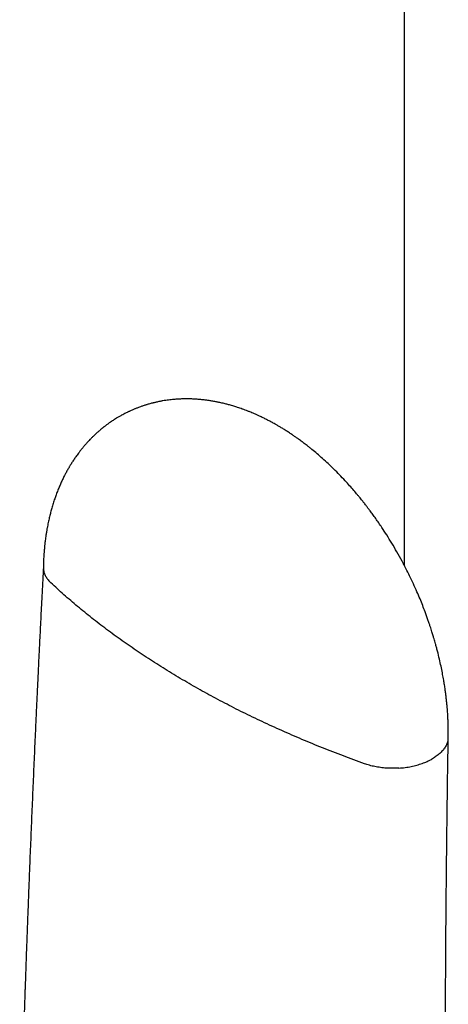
# Model space of a CAD drawing. Header units: millimetres. Extents: x 8 to 888, y 12 to 898.
# Tile 12 of 59: x 820 to 833, y 305 to 337. Entities that reach past the tile are written whole.
import ezdxf

# ---------------------------------------------------------------- set-up
doc = ezdxf.new("R2010")
doc.units = ezdxf.units.MM

msp = doc.modelspace()

# ---------------------------------------------------------------- linework, layer by layer
at = {"color": 7, "linetype": 'Continuous', "lineweight": 30}
msp.add_line((832.048, 374.323), (832.048, 319.217), dxfattribs=at)
for points, knots in [([(833.48, 313.63), (833.48, 313.665), (833.481, 313.73), (833.481, 313.82), (833.481, 313.895), (833.48, 313.957), (833.478, 314.033), (833.475, 314.131), (833.47, 314.246), (833.465, 314.351), (833.459, 314.434), (833.455, 314.498), (833.45, 314.552), (833.444, 314.625), (833.435, 314.726), (833.422, 314.847), (833.408, 314.968), (833.393, 315.088), (833.375, 315.22), (833.352, 315.367), (833.324, 315.535), (833.289, 315.725), (833.246, 315.938), (833.194, 316.171), (833.143, 316.377), (833.1, 316.543), (833.069, 316.653), (833.044, 316.742), (833.024, 316.811), (833.008, 316.866), (832.991, 316.922), (832.972, 316.984), (832.95, 317.056), (832.925, 317.134), (832.896, 317.223), (832.862, 317.325), (832.822, 317.439), (832.777, 317.566), (832.721, 317.719), (832.65, 317.903), (832.563, 318.12), (832.463, 318.356), (832.351, 318.605), (832.232, 318.856), (832.11, 319.099), (831.974, 319.36), (831.822, 319.635), (831.655, 319.918), (831.492, 320.182), (831.35, 320.399), (831.231, 320.576), (831.134, 320.715), (831.042, 320.844), (830.958, 320.958), (830.885, 321.054), (830.826, 321.132), (830.783, 321.187), (830.752, 321.226), (830.725, 321.26), (830.691, 321.303), (830.648, 321.357), (830.598, 321.419), (830.522, 321.511), (830.418, 321.634), (830.284, 321.787), (830.13, 321.957), (829.959, 322.138), (829.776, 322.322), (829.593, 322.498), (829.413, 322.663), (829.237, 322.817), (829.093, 322.937), (828.984, 323.025), (828.911, 323.082), (828.849, 323.13), (828.796, 323.171), (828.745, 323.209), (828.69, 323.25), (828.622, 323.299), (828.545, 323.354), (828.457, 323.415), (828.36, 323.48), (828.253, 323.55), (828.15, 323.615), (828.052, 323.675), (827.96, 323.729), (827.863, 323.785), (827.76, 323.841), (827.652, 323.899), (827.54, 323.956), (827.43, 324.01), (827.327, 324.058), (827.241, 324.096), (827.162, 324.131), (827.078, 324.166), (826.991, 324.201), (826.899, 324.236), (826.813, 324.268), (826.733, 324.296), (826.662, 324.32), (826.597, 324.341), (826.532, 324.361), (826.465, 324.381), (826.4, 324.399), (826.341, 324.415), (826.285, 324.43), (826.222, 324.446), (826.154, 324.462), (826.086, 324.477), (826.028, 324.49), (825.976, 324.5), (825.921, 324.511), (825.859, 324.522), (825.798, 324.532), (825.742, 324.541), (825.691, 324.548), (825.637, 324.556), (825.574, 324.563), (825.506, 324.571), (825.441, 324.577), (825.381, 324.582), (825.319, 324.587), (825.249, 324.591), (825.178, 324.594), (825.11, 324.596), (825.038, 324.597), (824.96, 324.597), (824.882, 324.595), (824.809, 324.593), (824.736, 324.589), (824.662, 324.584), (824.585, 324.578), (824.507, 324.57), (824.421, 324.56), (824.331, 324.547), (824.257, 324.535), (824.198, 324.525), (824.154, 324.517), (824.105, 324.507), (824.053, 324.496), (824.003, 324.485), (823.962, 324.475), (823.928, 324.467), (823.892, 324.458), (823.844, 324.446), (823.791, 324.431), (823.739, 324.416), (823.696, 324.402), (823.652, 324.389), (823.606, 324.374), (823.558, 324.357), (823.508, 324.34), (823.455, 324.32), (823.407, 324.302), (823.365, 324.285), (823.328, 324.27), (823.287, 324.253), (823.241, 324.233), (823.195, 324.213), (823.16, 324.196), (823.133, 324.184), (823.108, 324.172), (823.074, 324.155), (823.027, 324.132), (822.968, 324.101), (822.925, 324.077), (822.901, 324.065)], [0, 0, 0, 0, 0.006269, 0.011622, 0.016043, 0.019518, 0.022658, 0.029382, 0.036862, 0.042999, 0.047874, 0.051466, 0.05427, 0.057318, 0.06411, 0.07199, 0.078296, 0.085179, 0.092718, 0.101154, 0.11052, 0.121492, 0.133556, 0.146735, 0.161051, 0.168451, 0.174674, 0.179691, 0.183492, 0.186347, 0.188981, 0.193046, 0.196825, 0.201214, 0.206294, 0.212073, 0.218555, 0.225748, 0.23366, 0.244846, 0.257237, 0.270847, 0.285625, 0.300397, 0.314708, 0.328545, 0.346772, 0.364051, 0.380359, 0.39568, 0.405095, 0.414085, 0.422637, 0.430257, 0.436679, 0.441903, 0.44593, 0.447748, 0.449943, 0.452889, 0.456585, 0.460984, 0.465698, 0.475795, 0.486785, 0.498662, 0.512988, 0.527431, 0.541468, 0.555097, 0.568313, 0.581073, 0.58711, 0.5924, 0.596947, 0.600754, 0.603983, 0.607888, 0.612813, 0.618738, 0.625026, 0.631855, 0.638897, 0.646537, 0.653401, 0.659376, 0.665681, 0.673405, 0.680596, 0.687912, 0.696186, 0.702945, 0.708735, 0.713608, 0.719007, 0.725473, 0.731191, 0.737272, 0.742671, 0.747223, 0.751381, 0.755558, 0.760136, 0.76459, 0.768374, 0.771743, 0.775768, 0.780621, 0.785252, 0.789034, 0.792001, 0.795576, 0.799829, 0.804124, 0.807739, 0.810734, 0.814066, 0.818088, 0.823128, 0.82736, 0.830794, 0.834757, 0.839635, 0.844521, 0.848659, 0.852996, 0.858451, 0.8638, 0.868407, 0.872818, 0.878168, 0.882955, 0.887962, 0.893719, 0.89996, 0.905933, 0.908587, 0.911448, 0.914746, 0.918485, 0.922053, 0.924842, 0.926918, 0.929118, 0.932092, 0.936678, 0.940208, 0.942717, 0.94563, 0.949148, 0.952311, 0.955814, 0.95966, 0.963344, 0.966182, 0.968478, 0.971354, 0.974913, 0.978471, 0.981242, 0.982627, 0.984203, 0.986718, 0.990183, 0.994606, 1, 1, 1, 1]), ([(822.901, 324.065), (822.87, 324.047), (822.811, 324.014), (822.736, 323.969), (822.678, 323.933), (822.623, 323.897), (822.566, 323.859), (822.511, 323.821), (822.46, 323.784), (822.419, 323.754), (822.383, 323.727), (822.348, 323.7), (822.308, 323.669), (822.252, 323.624), (822.187, 323.569), (822.119, 323.51), (822.062, 323.457), (822.005, 323.404), (821.944, 323.345), (821.884, 323.284), (821.835, 323.232), (821.797, 323.191), (821.763, 323.154), (821.728, 323.114), (821.696, 323.077), (821.668, 323.043), (821.64, 323.01), (821.612, 322.976), (821.583, 322.939), (821.553, 322.902), (821.52, 322.858), (821.481, 322.806), (821.441, 322.751), (821.403, 322.697), (821.371, 322.65), (821.341, 322.605), (821.311, 322.559), (821.28, 322.511), (821.252, 322.466), (821.229, 322.427), (821.209, 322.394), (821.188, 322.358), (821.162, 322.314), (821.133, 322.261), (821.103, 322.206), (821.076, 322.156), (821.039, 322.084), (820.992, 321.989), (820.935, 321.866), (820.879, 321.737), (820.823, 321.599), (820.771, 321.46), (820.722, 321.318), (820.675, 321.174), (820.632, 321.028), (820.6, 320.907), (820.577, 320.814), (820.56, 320.742), (820.543, 320.668), (820.526, 320.589), (820.509, 320.503), (820.49, 320.405), (820.471, 320.296), (820.455, 320.191), (820.441, 320.095), (820.43, 320.014), (820.422, 319.945), (820.416, 319.888), (820.411, 319.845), (820.407, 319.806), (820.403, 319.76), (820.397, 319.698), (820.391, 319.619), (820.384, 319.524), (820.378, 319.412), (820.372, 319.283), (820.37, 319.191), (820.369, 319.142)], [0, 0, 0, 0, 0.018018, 0.033909, 0.047207, 0.057269, 0.068548, 0.083003, 0.093134, 0.101766, 0.10968, 0.117081, 0.125679, 0.136456, 0.15525, 0.171011, 0.184179, 0.196515, 0.212123, 0.229369, 0.242229, 0.249764, 0.259038, 0.268972, 0.277818, 0.285547, 0.292152, 0.300808, 0.309008, 0.316883, 0.326147, 0.33814, 0.351141, 0.362309, 0.372792, 0.381443, 0.391122, 0.401722, 0.411365, 0.419365, 0.425718, 0.431867, 0.441147, 0.452706, 0.463747, 0.47373, 0.482652, 0.506346, 0.529187, 0.553546, 0.580294, 0.606446, 0.630859, 0.657696, 0.684708, 0.708997, 0.721404, 0.733858, 0.746664, 0.759835, 0.774462, 0.791251, 0.81012, 0.829515, 0.844715, 0.858235, 0.869875, 0.879363, 0.88635, 0.891294, 0.898891, 0.909141, 0.92204, 0.937583, 0.955765, 0.976575, 1, 1, 1, 1]), ([(820.369, 319.154), (820.362, 319.013), (820.347, 318.734), (820.326, 318.323), (820.306, 317.93), (820.287, 317.554), (820.269, 317.197), (820.252, 316.859), (820.237, 316.547), (820.223, 316.26), (820.21, 315.999), (820.199, 315.752), (820.188, 315.522), (820.177, 315.306), (820.168, 315.106), (820.159, 314.921), (820.151, 314.745), (820.143, 314.573), (820.135, 314.401), (820.127, 314.229), (820.109, 313.837), (820.081, 313.217), (820.044, 312.367), (820.007, 311.505), (819.971, 310.642), (819.941, 309.902), (819.916, 309.287), (819.897, 308.795), (819.878, 308.304), (819.86, 307.814), (819.842, 307.334), (819.825, 306.867), (819.809, 306.419), (819.793, 305.986), (819.782, 305.66), (819.774, 305.431), (819.769, 305.292), (819.764, 305.142), (819.759, 304.98), (819.753, 304.806), (819.747, 304.62), (819.74, 304.414), (819.732, 304.188), (819.724, 303.94), (819.716, 303.678), (819.707, 303.401), (819.697, 303.098), (819.687, 302.766), (819.676, 302.405), (819.664, 302.026), (819.653, 301.628), (819.64, 301.213), (819.628, 300.779), (819.615, 300.326), (819.607, 300.019), (819.603, 299.862)], [0, 0, 0, 0, 0.021857, 0.043094, 0.063383, 0.082726, 0.101123, 0.118573, 0.135076, 0.149373, 0.162874, 0.17558, 0.18749, 0.198605, 0.208925, 0.218449, 0.227321, 0.236161, 0.245043, 0.253966, 0.26293, 0.305742, 0.350103, 0.394805, 0.439508, 0.48421, 0.509699, 0.535187, 0.560676, 0.586164, 0.611447, 0.635515, 0.658792, 0.681277, 0.702971, 0.709753, 0.716906, 0.724695, 0.733121, 0.742181, 0.751878, 0.76221, 0.77431, 0.787179, 0.800817, 0.815224, 0.830401, 0.848248, 0.867052, 0.886815, 0.907536, 0.929215, 0.951852, 0.975447, 1, 1, 1, 1]), ([(820.37, 319.142), (820.37, 319.108), (820.372, 319.038), (820.402, 318.932), (820.452, 318.826), (820.521, 318.728), (820.581, 318.667), (820.61, 318.637)], [0, 0, 0, 0, 0.191061, 0.402156, 0.607901, 0.807405, 1, 1, 1, 1]), ([(825.087, 315.372), (824.898, 315.483), (824.519, 315.705), (823.969, 316.049), (823.434, 316.4), (822.915, 316.76), (822.416, 317.125), (821.936, 317.495), (821.476, 317.869), (821.032, 318.249), (820.751, 318.508), (820.61, 318.637)], [0, 0, 0, 0, 0.11173, 0.223589, 0.335552, 0.447591, 0.55968, 0.669791, 0.779898, 0.889976, 1, 1, 1, 1]), ([(830.77, 312.772), (830.54, 312.856), (830.081, 313.023), (829.405, 313.287), (828.741, 313.561), (828.09, 313.844), (827.456, 314.134), (826.839, 314.432), (826.24, 314.737), (825.655, 315.049), (825.276, 315.264), (825.087, 315.372)], [0, 0, 0, 0, 0.112025, 0.224105, 0.336215, 0.448327, 0.560413, 0.670448, 0.780408, 0.890267, 1, 1, 1, 1]), ([(833.463, 313.503), (833.451, 313.465), (833.428, 313.39), (833.364, 313.28), (833.281, 313.177), (833.18, 313.081), (833.066, 312.993), (832.978, 312.942), (832.935, 312.916)], [0, 0, 0, 0, 0.171203, 0.342239, 0.511827, 0.67872, 0.841776, 1, 1, 1, 1]), ([(833.421, 293.953), (833.419, 294.109), (833.416, 294.412), (833.412, 294.857), (833.409, 295.28), (833.406, 295.682), (833.403, 296.063), (833.4, 296.422), (833.398, 296.752), (833.396, 297.052), (833.395, 297.325), (833.394, 297.58), (833.392, 297.817), (833.391, 298.036), (833.39, 298.309), (833.389, 298.644), (833.387, 299.048), (833.386, 299.456), (833.385, 299.869), (833.384, 300.46), (833.383, 301.228), (833.384, 302.173), (833.385, 303.119), (833.387, 304.018), (833.391, 304.87), (833.395, 305.675), (833.4, 306.479), (833.405, 307.285), (833.412, 308.094), (833.419, 308.839), (833.425, 309.523), (833.431, 310.019), (833.435, 310.393), (833.438, 310.645), (833.441, 310.907), (833.445, 311.185), (833.449, 311.482), (833.453, 311.798), (833.457, 312.132), (833.462, 312.482), (833.468, 312.85), (833.473, 313.235), (833.478, 313.498), (833.48, 313.632)], [0, 0, 0, 0, 0.023842, 0.046587, 0.068234, 0.088784, 0.108237, 0.126592, 0.14385, 0.158705, 0.172638, 0.18565, 0.197738, 0.208905, 0.21915, 0.239573, 0.260158, 0.280962, 0.301985, 0.323227, 0.371252, 0.419378, 0.467503, 0.515629, 0.556462, 0.597296, 0.638129, 0.678963, 0.719796, 0.761097, 0.792198, 0.823785, 0.836327, 0.848946, 0.862078, 0.876042, 0.89115, 0.907125, 0.923966, 0.941674, 0.960249, 0.979691, 1, 1, 1, 1]), ([(831.884, 312.631), (831.816, 312.628), (831.682, 312.622), (831.481, 312.629), (831.287, 312.648), (831.102, 312.679), (830.928, 312.719), (830.822, 312.755), (830.77, 312.772)], [0, 0, 0, 0, 0.175639, 0.348942, 0.518838, 0.684427, 0.844994, 1, 1, 1, 1]), ([(831.884, 312.631), (831.951, 312.637), (832.086, 312.649), (832.28, 312.682), (832.465, 312.726), (832.638, 312.781), (832.795, 312.844), (832.889, 312.892), (832.935, 312.916)], [0, 0, 0, 0, 0.171203, 0.342239, 0.511827, 0.67872, 0.841776, 1, 1, 1, 1])]:
    msp.add_open_spline(points, degree=3, knots=knots, dxfattribs=at)

doc.saveas('drawing.dxf')
